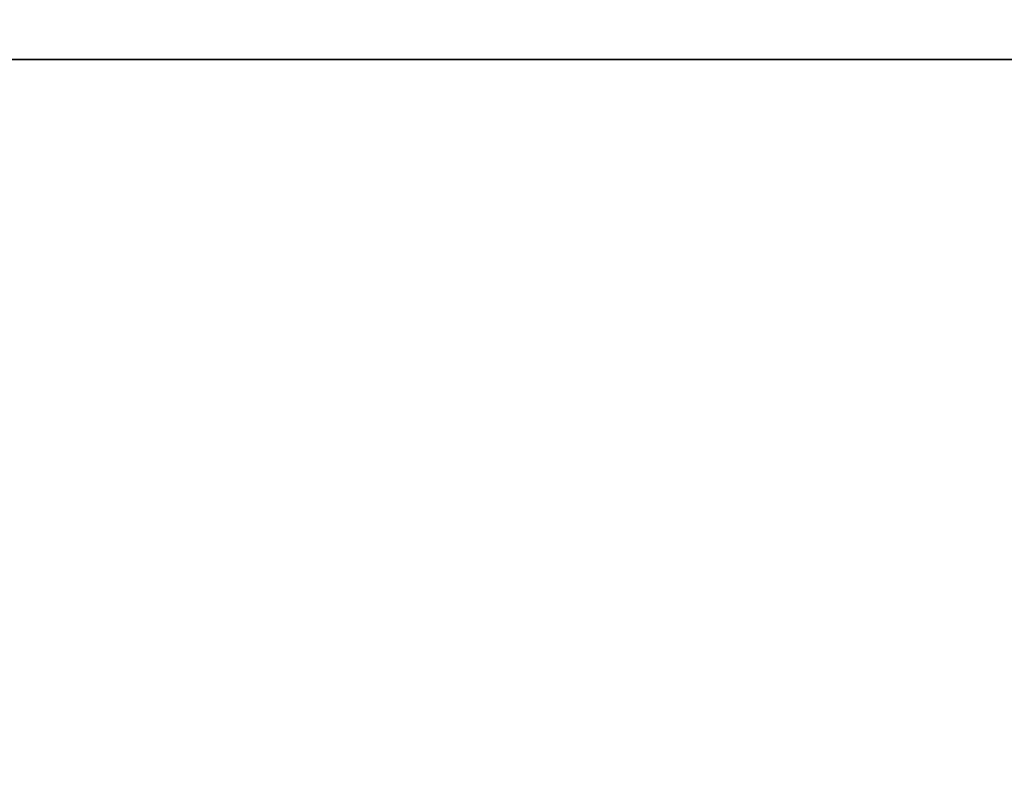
# Model space of a CAD drawing. Header units: inches. Extents: x -172 to 2825, y -1500 to 2400.
# Tile 18 of 47: x 1193 to 1414, y -159 to 9. Entities that reach past the tile are written whole.
import ezdxf

# ---------------------------------------------------------------- set-up
doc = ezdxf.new("R2010")
doc.units = ezdxf.units.IN
doc.layers.add('1', color=7, linetype='Continuous')

# ---------------------------------------------------------------- blocks, each defined once
blk = doc.blocks.new('UG_SURFACE_199')
at = {"layer": '1', "color": 160}
blk.add_3dface([(1043.278098, -63.462511, 699.999988), (1043.278098, -3.462514, 699.999988), (383.278072, -3.462514, 699.999988), (383.278072, -63.462511, 699.999988)], dxfattribs=at)
blk = doc.blocks.new('UG_SURFACE_206')
at = {"layer": '1', "color": 160}
blk.add_3dface([(383.278072, -63.462511, 699.999988), (383.278072, -3.462514, 699.999988), (383.278072, -3.462514, 904.999971), (383.278072, -63.462511, 904.999971)], dxfattribs=at)
blk = doc.blocks.new('UG_SURFACE_207')
at = {"layer": '1', "color": 160}
blk.add_3dface([(383.278072, -63.462511, 930.000007), (383.278072, -63.462511, 699.999988), (1043.278098, -63.462511, 699.999988), (1043.278098, -63.462511, 930.000007)], dxfattribs=at)
blk = doc.blocks.new('UG_SURFACE_212')
at = {"layer": '1', "color": 160}
for points in [[(-411.721915, -3.462514, 147.499993), (-411.721915, -3.462514, -610.000014), (-411.721915, -63.462511, -610.000014), (-411.721915, -63.462511, 147.499993)], [(-411.721915, -63.462511, 147.499993), (-411.721915, -63.462511, 904.999971), (-411.721915, -3.462514, 904.999971), (-411.721915, -3.462514, 147.499993)]]:
    blk.add_3dface(points, dxfattribs=at)
blk = doc.blocks.new('UG_SURFACE_213')
at = {"layer": '1', "color": 160}
blk.add_3dface([(1043.278098, -63.462511, 904.999971), (1043.278098, -3.462514, 904.999971), (1043.278098, -3.462514, 699.999988), (1043.278098, -63.462511, 699.999988)], dxfattribs=at)
blk = doc.blocks.new('UG_SURFACE_218')
at = {"layer": '1', "color": 160}
for points in [[(-411.721915, -63.462511, 147.499993), (383.278072, -63.462511, 699.999988), (383.278072, -63.462511, 904.999971), (-14.221916, -63.462511, 904.999971)], [(383.278072, -63.462511, 699.999988), (-411.721915, -63.462511, 147.499993), (-411.721915, -63.462511, -610.000014), (1838.278055, -63.462511, -610.000014)], [(-14.221916, -63.462511, 904.999971), (-411.721915, -63.462511, 904.999971), (-411.721915, -63.462511, 147.499993)], [(1838.278055, -63.462511, -610.000014), (1043.278098, -63.462511, 699.999988), (383.278072, -63.462511, 699.999988)], [(1838.278055, -63.462511, -610.000014), (1838.278055, -63.462511, 904.999971), (1043.278098, -63.462511, 904.999971), (1043.278098, -63.462511, 699.999988)]]:
    blk.add_3dface(points, dxfattribs=at)
blk = doc.blocks.new('UG_SURFACE_219')
at = {"layer": '1', "color": 160}
for points in [[(713.278055, 266.537815, 699.999988), (640.420675, 254.721522, 699.999988), (640.420675, 254.721522, 930.000007), (713.278055, 266.537815, 930.000007)], [(713.278055, 266.537815, 930.000007), (785.689414, 252.860487, 930.000007), (785.689414, 252.860487, 699.999988), (713.278055, 266.537815, 699.999988)], [(608.98, 249.62233, 930.000007), (640.420675, 254.721522, 930.000007), (640.420675, 254.721522, 699.999988), (608.98, 249.62233, 699.999988)], [(833.647072, 243.802071, 699.999988), (785.689414, 252.860487, 699.999988), (785.689414, 252.860487, 930.000007), (833.647072, 243.802071, 930.000007)], [(608.98, 249.62233, 699.999988), (507.885516, 193.890631, 699.999988), (507.885516, 193.890631, 930.000007), (608.98, 249.62233, 930.000007)], [(833.647072, 243.802071, 930.000007), (917.444229, 191.978246, 930.000007), (917.444229, 191.978246, 699.999988), (833.647072, 243.802071, 699.999988)], [(504.218221, 191.868916, 930.000007), (507.885516, 193.890631, 930.000007), (507.885516, 193.890631, 699.999988), (504.218221, 191.868916, 699.999988)], [(504.218221, 191.868916, 699.999988), (473.647952, 163.424134, 699.999988), (473.647952, 163.424134, 930.000007), (504.218221, 191.868916, 930.000007)], [(934.418142, 181.48084, 699.999988), (917.444229, 191.978246, 699.999988), (917.444229, 191.978246, 930.000007), (934.418142, 181.48084, 930.000007)], [(976.180494, 135.99287, 699.999988), (934.418142, 181.48084, 699.999988), (934.418142, 181.48084, 930.000007), (976.180494, 135.99287, 930.000007)], [(473.647952, 163.424134, 699.999988), (419.079363, 77.731729, 699.999988), (419.079363, 77.731729, 930.000007), (473.647952, 163.424134, 930.000007)], [(976.180494, 135.99287, 930.000007), (1005.374074, 77.128515, 930.000007), (1005.374074, 77.128515, 699.999988), (976.180494, 135.99287, 699.999988)], [(406.32987, 57.710417, 930.000007), (419.079363, 77.731729, 930.000007), (419.079363, 77.731729, 699.999988), (406.32987, 57.710417, 699.999988)], [(1031.1656, 25.123905, 699.999988), (1005.374074, 77.128515, 699.999988), (1005.374074, 77.128515, 930.000007), (1031.1656, 25.123905, 930.000007)], [(406.32987, 57.710417, 699.999988), (383.278072, -63.462511, 699.999988), (383.278072, -63.462511, 930.000007), (406.32987, 57.710417, 930.000007)], [(1031.1656, 25.123905, 930.000007), (1043.278098, -63.462511, 930.000007), (1043.278098, -63.462511, 699.999988), (1031.1656, 25.123905, 699.999988)]]:
    blk.add_3dface(points, dxfattribs=at)
blk = doc.blocks.new('UG_SURFACE_224')
at = {"layer": '1', "color": 160}
for points in [[(-14.221916, -3.462514, 904.999971), (-411.721915, -3.462514, 904.999971), (-411.721915, -63.462511, 904.999971), (-14.221916, -63.462511, 904.999971)], [(-14.221916, -63.462511, 904.999971), (383.278072, -63.462511, 904.999971), (383.278072, -3.462514, 904.999971), (-14.221916, -3.462514, 904.999971)]]:
    blk.add_3dface(points, dxfattribs=at)
blk = doc.blocks.new('UG_SURFACE_225')
at = {"layer": '1', "color": 160}
blk.add_3dface([(1838.278055, -63.462511, 904.999971), (1838.278055, -3.462514, 904.999971), (1043.278098, -3.462514, 904.999971), (1043.278098, -63.462511, 904.999971)], dxfattribs=at)
blk = doc.blocks.new('UG_SURFACE_230')
at = {"layer": '1', "color": 160}
blk.add_3dface([(-411.721915, -63.462511, -610.000014), (-411.721915, -3.462514, -610.000014), (1838.278055, -3.462514, -610.000014), (1838.278055, -63.462511, -610.000014)], dxfattribs=at)
blk = doc.blocks.new('UG_SURFACE_231')
at = {"layer": '1', "color": 160}
for points in [[(934.418142, 181.48084, 930.000007), (833.647072, 243.802071, 930.000007), (713.278055, 266.537815, 930.000007), (608.98, 249.62233, 930.000007)], [(608.98, 249.62233, 930.000007), (504.218221, 191.868916, 930.000007), (934.418142, 181.48084, 930.000007)], [(1043.278098, -63.462511, 930.000007), (504.218221, 191.868916, 930.000007), (473.647952, 163.424134, 930.000007)], [(504.218221, 191.868916, 930.000007), (1043.278098, -63.462511, 930.000007), (1031.1656, 25.123905, 930.000007), (976.180494, 135.99287, 930.000007)], [(976.180494, 135.99287, 930.000007), (934.418142, 181.48084, 930.000007), (504.218221, 191.868916, 930.000007)], [(473.647952, 163.424134, 930.000007), (406.32987, 57.710417, 930.000007), (383.278072, -63.462511, 930.000007), (1043.278098, -63.462511, 930.000007)]]:
    blk.add_3dface(points, dxfattribs=at)
blk = doc.blocks.new('UG_SURFACE_237')
at = {"layer": '1', "color": 160}
blk.add_3dface([(1838.278055, -63.462511, -610.000014), (1838.278055, -3.462514, -610.000014), (1838.278055, -3.462514, 904.999971), (1838.278055, -63.462511, 904.999971)], dxfattribs=at)
blk = doc.blocks.new('UG_SURFACE_238')
at = {"layer": '1', "color": 160}
for points in [[(608.98, 249.62233, 699.999988), (713.278055, 266.537815, 699.999988), (833.647072, 243.802071, 699.999988), (934.418142, 181.48084, 699.999988)], [(934.418142, 181.48084, 699.999988), (504.218221, 191.868916, 699.999988), (608.98, 249.62233, 699.999988)], [(473.647952, 163.424134, 699.999988), (504.218221, 191.868916, 699.999988), (1043.278098, -63.462511, 699.999988)], [(504.218221, 191.868916, 699.999988), (934.418142, 181.48084, 699.999988), (976.180494, 135.99287, 699.999988)], [(976.180494, 135.99287, 699.999988), (1031.1656, 25.123905, 699.999988), (1043.278098, -63.462511, 699.999988), (504.218221, 191.868916, 699.999988)], [(1043.278098, -63.462511, 699.999988), (383.278072, -63.462511, 699.999988), (406.32987, 57.710417, 699.999988), (473.647952, 163.424134, 699.999988)]]:
    blk.add_3dface(points, dxfattribs=at)
blk = doc.blocks.new('697607_GEAR_HOUSING_IPART__R29')
at = {"layer": '1', "color": 160}
blk.add_line((1838.28, -63.46, 905), (1838.28, -63.46, -610), dxfattribs=at)
blk.add_open_spline([(-411.72, -63.46, -610), (-411.72, -63.46, 905)], degree=1, dxfattribs=at)
for name in ['UG_SURFACE_219', 'UG_SURFACE_231', 'UG_SURFACE_238', 'UG_SURFACE_212', 'UG_SURFACE_224', 'UG_SURFACE_230', 'UG_SURFACE_199', 'UG_SURFACE_206', 'UG_SURFACE_213', 'UG_SURFACE_225', 'UG_SURFACE_237', 'UG_SURFACE_218', 'UG_SURFACE_207']:
    blk.add_blockref(name, (0, 0))
blk = doc.blocks.new('UG_SURFACE_239')
at = {"layer": '1', "color": 160}
for points in [[(-484.399587, -363.46218, -222.32233), (-491.721928, -363.46218, -239.999995), (-491.721928, -63.462175, -239.999995), (-484.399587, -63.462175, -222.32233)], [(-484.399587, -63.462175, -257.677674), (-491.721928, -63.462175, -239.999995), (-491.721928, -363.46218, -239.999995), (-484.399587, -363.46218, -257.677674)], [(-484.399587, -363.46218, -257.677674), (-466.721922, -363.46218, -264.999986), (-466.721922, -63.462175, -264.999986), (-484.399587, -63.462175, -257.677674)], [(-484.399587, -63.462175, -222.32233), (-466.721922, -63.462175, -215.000004), (-466.721922, -363.46218, -215.000004), (-484.399587, -363.46218, -222.32233)], [(-449.044257, -363.46218, -222.32233), (-466.721922, -363.46218, -215.000004), (-466.721922, -63.462175, -215.000004), (-449.044257, -63.462175, -222.32233)], [(-449.044257, -63.462175, -257.677674), (-466.721922, -63.462175, -264.999986), (-466.721922, -363.46218, -264.999986), (-449.044257, -363.46218, -257.677674)], [(-449.044257, -363.46218, -257.677674), (-441.721916, -363.46218, -239.999995), (-441.721916, -63.462175, -239.999995), (-449.044257, -63.462175, -257.677674)], [(-449.044257, -63.462175, -222.32233), (-441.721916, -63.462175, -239.999995), (-441.721916, -363.46218, -239.999995), (-449.044257, -363.46218, -222.32233)]]:
    blk.add_3dface(points, dxfattribs=at)
blk = doc.blocks.new('UG_SURFACE_240')
at = {"layer": '1', "color": 160}
blk.add_3dface([(1714.54525, -63.462175, 827.000022), (1714.54525, -363.46218, 827.000022), (1767.420173, -363.46218, 970.000029), (1767.420173, -63.462175, 970.000029)], dxfattribs=at)
blk = doc.blocks.new('UG_SURFACE_241')
at = {"layer": '1', "color": 160}
blk.add_3dface([(1767.420173, -63.462175, -689.998448), (1767.420173, -363.46218, -689.998448), (1760.489225, -363.46218, -687.127531), (1760.489225, -63.462175, -687.127531)], dxfattribs=at)
blk = doc.blocks.new('UG_SURFACE_246')
at = {"layer": '1', "color": 160}
blk.add_3dface([(2013.278008, -63.462175, -689.998448), (2013.278008, -363.46218, -689.998448), (1767.420173, -363.46218, -689.998448), (1767.420173, -63.462175, -689.998448)], dxfattribs=at)
blk = doc.blocks.new('UG_SURFACE_247')
at = {"layer": '1', "color": 160}
blk.add_3dface([(-586.721897, -63.462175, -689.998448), (-586.721897, -363.46218, -689.998448), (-586.721897, -363.46218, 970.000029), (-586.721897, -63.462175, 970.000029)], dxfattribs=at)
blk = doc.blocks.new('UG_SURFACE_248')
at = {"layer": '1', "color": 160}
for points in [[(1875.600457, -363.46218, -222.32233), (1868.278027, -363.46218, -239.999995), (1868.278027, -63.462175, -239.999995), (1875.600457, -63.462175, -222.32233)], [(1875.600457, -63.462175, -257.677674), (1868.278027, -63.462175, -239.999995), (1868.278027, -363.46218, -239.999995), (1875.600457, -363.46218, -257.677674)], [(1875.600457, -363.46218, -257.677674), (1893.278122, -363.46218, -264.999986), (1893.278122, -63.462175, -264.999986), (1875.600457, -63.462175, -257.677674)], [(1875.600457, -63.462175, -222.32233), (1893.278122, -63.462175, -215.000004), (1893.278122, -363.46218, -215.000004), (1875.600457, -363.46218, -222.32233)], [(1910.955787, -363.46218, -222.32233), (1893.278122, -363.46218, -215.000004), (1893.278122, -63.462175, -215.000004), (1910.955787, -63.462175, -222.32233)], [(1910.955787, -63.462175, -257.677674), (1893.278122, -63.462175, -264.999986), (1893.278122, -363.46218, -264.999986), (1910.955787, -363.46218, -257.677674)], [(1910.955787, -363.46218, -257.677674), (1918.278098, -363.46218, -239.999995), (1918.278098, -63.462175, -239.999995), (1910.955787, -63.462175, -257.677674)], [(1910.955787, -63.462175, -222.32233), (1918.278098, -63.462175, -239.999995), (1918.278098, -363.46218, -239.999995), (1910.955787, -363.46218, -222.32233)]]:
    blk.add_3dface(points, dxfattribs=at)
blk = doc.blocks.new('UG_SURFACE_249')
at = {"layer": '1', "color": 160}
for points in [[(-586.721897, -63.462175, 970.000029), (-492.721915, -63.462175, 899.999976), (-492.221922, -63.462175, 898.792922)], [(-586.721897, -63.462175, 970.000029), (-492.221922, -63.462175, 970.000029), (-492.221922, -63.462175, 901.207089), (-492.721915, -63.462175, 899.999976)], [(-586.721897, -63.462175, -667.999208), (-586.721897, -63.462175, -429.500014), (-492.221922, -63.462175, -429.500014), (-492.221922, -63.462175, -618.792892)], [(-492.221922, -63.462175, -618.792892), (-492.721915, -63.462175, -620.000005), (-586.721897, -63.462175, -667.999208)], [(-492.721915, -63.462175, -620.000005), (-492.221922, -63.462175, -621.207118), (-492.221922, -63.462175, -667.999208), (-586.721897, -63.462175, -667.999208)], [(-492.221922, -63.462175, 898.792922), (-492.221922, -63.462175, 709.500015), (-586.721897, -63.462175, 709.500015), (-586.721897, -63.462175, 970.000029)], [(-492.221922, -63.462175, 709.500015), (-492.221922, -63.462175, 330.000013), (-586.721897, -63.462175, 330.000013), (-586.721897, -63.462175, 709.500015)], [(-492.221922, -63.462175, 330.000013), (-492.221922, -63.462175, -50.000001), (-586.721897, -63.462175, -50.000001), (-586.721897, -63.462175, 330.000013)], [(-492.221922, -63.462175, -50.000001), (-492.221922, -63.462175, -429.500014), (-586.721897, -63.462175, -429.500014), (-586.721897, -63.462175, -50.000001)], [(-492.221922, -63.462175, -667.999208), (-492.221922, -63.462175, -689.998448), (-586.721897, -63.462175, -689.998448), (-586.721897, -63.462175, -667.999208)], [(713.278055, -63.462175, -429.500014), (-492.221922, -63.462175, -429.500014), (-466.721922, -63.462175, -264.999986), (-449.044257, -63.462175, -257.677674)], [(-492.221922, -63.462175, -429.500014), (-492.221922, -63.462175, -50.000001), (-491.721928, -63.462175, -239.999995)], [(-492.221922, -63.462175, -429.500014), (-484.399587, -63.462175, -257.677674), (-466.721922, -63.462175, -264.999986)], [(-492.221922, -63.462175, -50.000001), (-484.399587, -63.462175, -222.32233), (-491.721928, -63.462175, -239.999995)], [(-491.721928, -63.462175, -239.999995), (-484.399587, -63.462175, -257.677674), (-492.221922, -63.462175, -429.500014)], [(-492.221922, -63.462175, -50.000001), (-466.721922, -63.462175, -215.000004), (-484.399587, -63.462175, -222.32233)], [(-492.221922, -63.462175, -50.000001), (-492.221922, -63.462175, 330.000013), (-491.721928, -63.462175, 140.000001)], [(-492.221922, -63.462175, -50.000001), (-484.399587, -63.462175, 122.322328), (-466.721922, -63.462175, 115.000002)], [(-492.221922, -63.462175, 330.000013), (-484.399587, -63.462175, 157.677665), (-491.721928, -63.462175, 140.000001)], [(-466.721922, -63.462175, 115.000002), (-449.044257, -63.462175, 122.322328), (713.278055, -63.462175, -50.000001), (-492.221922, -63.462175, -50.000001)], [(-492.221922, -63.462175, 330.000013), (-466.721922, -63.462175, 165.000007), (-484.399587, -63.462175, 157.677665)], [(-491.721928, -63.462175, 140.000001), (-484.399587, -63.462175, 122.322328), (-492.221922, -63.462175, -50.000001)], [(-492.221922, -63.462175, 330.000013), (-484.399587, -63.462175, 502.322316), (-466.721922, -63.462175, 495.000005)], [(-492.221922, -63.462175, 330.000013), (-492.221922, -63.462175, 709.500015), (-491.721928, -63.462175, 519.999981)], [(-466.721922, -63.462175, 495.000005), (-449.044257, -63.462175, 502.322316), (713.278055, -63.462175, 330.000013), (-492.221922, -63.462175, 330.000013)], [(-492.221922, -63.462175, 709.500015), (-484.399587, -63.462175, 537.677646), (-491.721928, -63.462175, 519.999981)], [(-491.721928, -63.462175, 519.999981), (-484.399587, -63.462175, 502.322316), (-492.221922, -63.462175, 330.000013)], [(-492.221922, -63.462175, 709.500015), (-466.721922, -63.462175, 545.000017), (-484.399587, -63.462175, 537.677646)], [(-492.221922, -63.462175, 970.000029), (-340.864062, -63.462175, 970.000029), (-448.337138, -63.462175, 918.38479), (-466.721922, -63.462175, 925.999999)], [(-492.221922, -63.462175, 709.500015), (-485.106707, -63.462175, 881.615222), (-466.721922, -63.462175, 874.000013)], [(-466.721922, -63.462175, 874.000013), (-448.337138, -63.462175, 881.615222), (-287.98905, -63.462175, 827.000022), (-492.221922, -63.462175, 709.500015)], [(-466.721922, -63.462175, 925.999999), (-485.106707, -63.462175, 918.38479), (-492.221922, -63.462175, 970.000029)], [(-492.221922, -63.462175, 709.500015), (-492.221922, -63.462175, 898.792922), (-485.106707, -63.462175, 881.615222)], [(-485.106707, -63.462175, 918.38479), (-492.221922, -63.462175, 901.207089), (-492.221922, -63.462175, 970.000029)], [(-492.221922, -63.462175, -429.500014), (-466.721922, -63.462175, -593.999982), (-485.106707, -63.462175, -601.61525)], [(-492.221922, -63.462175, -429.500014), (-236.721918, -63.462175, -589.999974), (-448.337138, -63.462175, -601.61525), (-466.721922, -63.462175, -593.999982)], [(-314.568162, -63.462175, -667.999208), (-492.221922, -63.462175, -667.999208), (-466.721922, -63.462175, -646.000028), (-448.337138, -63.462175, -638.384759)], [(-492.221922, -63.462175, -667.999208), (-492.221922, -63.462175, -621.207118), (-485.106707, -63.462175, -638.384759)], [(-485.106707, -63.462175, -638.384759), (-466.721922, -63.462175, -646.000028), (-492.221922, -63.462175, -667.999208)], [(-492.221922, -63.462175, -429.500014), (713.278055, -63.462175, -429.500014), (713.278055, -63.462175, -589.999974), (-236.721918, -63.462175, -589.999974)], [(-485.106707, -63.462175, -601.61525), (-492.221922, -63.462175, -618.792892), (-492.221922, -63.462175, -429.500014)], [(-287.98905, -63.462175, 827.000022), (713.278055, -63.462175, 827.000022), (713.278055, -63.462175, 709.500015), (-492.221922, -63.462175, 709.500015)], [(-336.524218, -63.462175, -689.998448), (-492.221922, -63.462175, -689.998448), (-492.221922, -63.462175, -667.999208), (-314.568162, -63.462175, -667.999208)], [(-449.044257, -63.462175, 537.677646), (-466.721922, -63.462175, 545.000017), (-492.221922, -63.462175, 709.500015), (713.278055, -63.462175, 709.500015)], [(-449.044257, -63.462175, 157.677665), (-466.721922, -63.462175, 165.000007), (-492.221922, -63.462175, 330.000013), (713.278055, -63.462175, 330.000013)], [(-449.044257, -63.462175, -222.32233), (-466.721922, -63.462175, -215.000004), (-492.221922, -63.462175, -50.000001), (713.278055, -63.462175, -50.000001)], [(713.278055, -63.462175, -50.000001), (713.278055, -63.462175, -429.500014), (-441.721916, -63.462175, -239.999995), (-449.044257, -63.462175, -222.32233)], [(-449.044257, -63.462175, -257.677674), (-441.721916, -63.462175, -239.999995), (713.278055, -63.462175, -429.500014)], [(713.278055, -63.462175, 330.000013), (713.278055, -63.462175, -50.000001), (-449.044257, -63.462175, 122.322328), (-441.721916, -63.462175, 140.000001)], [(-441.721916, -63.462175, 140.000001), (-449.044257, -63.462175, 157.677665), (713.278055, -63.462175, 330.000013)], [(713.278055, -63.462175, 709.500015), (713.278055, -63.462175, 330.000013), (-449.044257, -63.462175, 502.322316), (-441.721916, -63.462175, 519.999981)], [(-441.721916, -63.462175, 519.999981), (-449.044257, -63.462175, 537.677646), (713.278055, -63.462175, 709.500015)], [(-340.864062, -63.462175, 970.000029), (-287.98905, -63.462175, 827.000022), (-440.721929, -63.462175, 899.999976), (-448.337138, -63.462175, 918.38479)], [(-448.337138, -63.462175, 881.615222), (-440.721929, -63.462175, 899.999976), (-287.98905, -63.462175, 827.000022)], [(-236.721918, -63.462175, -589.999974), (-314.568162, -63.462175, -667.999208), (-448.337138, -63.462175, -638.384759), (-440.721929, -63.462175, -620.000005)], [(-440.721929, -63.462175, -620.000005), (-448.337138, -63.462175, -601.61525), (-236.721918, -63.462175, -589.999974)], [(1867.778063, -63.462175, 709.500015), (713.278055, -63.462175, 709.500015), (713.278055, -63.462175, 827.000022), (1714.54525, -63.462175, 827.000022)], [(1663.557887, -63.462175, -589.999974), (713.278055, -63.462175, -589.999974), (713.278055, -63.462175, -429.500014), (1867.778063, -63.462175, -429.500014)], [(1867.778063, -63.462175, 709.500015), (1867.778063, -63.462175, 330.000013), (713.278055, -63.462175, 330.000013), (713.278055, -63.462175, 709.500015)], [(1867.778063, -63.462175, 330.000013), (1867.778063, -63.462175, -50.000001), (713.278055, -63.462175, -50.000001), (713.278055, -63.462175, 330.000013)], [(1867.778063, -63.462175, -50.000001), (1867.778063, -63.462175, -429.500014), (713.278055, -63.462175, -429.500014), (713.278055, -63.462175, -50.000001)], [(1741.399527, -63.462175, -667.999208), (1663.557887, -63.462175, -589.999974), (1867.278099, -63.462175, -620.000005), (1867.778063, -63.462175, -621.207118)], [(1663.557887, -63.462175, -589.999974), (1867.778063, -63.462175, -429.500014), (1867.778063, -63.462175, -618.792892), (1867.278099, -63.462175, -620.000005)], [(1867.778063, -63.462175, 901.207089), (1867.278099, -63.462175, 899.999976), (1714.54525, -63.462175, 827.000022), (1767.420173, -63.462175, 970.000029)], [(1867.278099, -63.462175, 899.999976), (1867.778063, -63.462175, 898.792922), (1867.778063, -63.462175, 709.500015), (1714.54525, -63.462175, 827.000022)], [(1741.399527, -63.462175, -667.999208), (1867.778063, -63.462175, -667.999208), (1867.778063, -63.462175, -689.998448), (1767.420173, -63.462175, -689.998448)], [(1867.778063, -63.462175, -621.207118), (1867.778063, -63.462175, -667.999208), (1741.399527, -63.462175, -667.999208)], [(1767.420173, -63.462175, -689.998448), (1760.489225, -63.462175, -687.127531), (1741.399527, -63.462175, -667.999208)], [(1767.420173, -63.462175, 970.000029), (1867.778063, -63.462175, 970.000029), (1867.778063, -63.462175, 901.207089)], [(1867.778063, -63.462175, -429.500014), (1867.778063, -63.462175, -50.000001), (1868.278027, -63.462175, -239.999995)], [(1918.778062, -63.462175, -429.500014), (1867.778063, -63.462175, -429.500014), (1893.278122, -63.462175, -264.999986), (1910.955787, -63.462175, -257.677674)], [(1868.278027, -63.462175, -239.999995), (1875.600457, -63.462175, -257.677674), (1867.778063, -63.462175, -429.500014)], [(1875.600457, -63.462175, -257.677674), (1893.278122, -63.462175, -264.999986), (1867.778063, -63.462175, -429.500014)], [(1867.778063, -63.462175, -50.000001), (1893.278122, -63.462175, -215.000004), (1875.600457, -63.462175, -222.32233)], [(1875.600457, -63.462175, -222.32233), (1868.278027, -63.462175, -239.999995), (1867.778063, -63.462175, -50.000001)], [(1910.955787, -63.462175, -222.32233), (1893.278122, -63.462175, -215.000004), (1867.778063, -63.462175, -50.000001), (1918.778062, -63.462175, -50.000001)], [(1867.778063, -63.462175, -50.000001), (1867.778063, -63.462175, 330.000013), (1868.278027, -63.462175, 140.000001)], [(1918.778062, -63.462175, -50.000001), (1867.778063, -63.462175, -50.000001), (1893.278122, -63.462175, 115.000002), (1910.955787, -63.462175, 122.322328)], [(1868.278027, -63.462175, 140.000001), (1875.600457, -63.462175, 122.322328), (1867.778063, -63.462175, -50.000001)], [(1875.600457, -63.462175, 122.322328), (1893.278122, -63.462175, 115.000002), (1867.778063, -63.462175, -50.000001)], [(1867.778063, -63.462175, 330.000013), (1893.278122, -63.462175, 165.000007), (1875.600457, -63.462175, 157.677665)], [(1875.600457, -63.462175, 157.677665), (1868.278027, -63.462175, 140.000001), (1867.778063, -63.462175, 330.000013)], [(1910.955787, -63.462175, 157.677665), (1893.278122, -63.462175, 165.000007), (1867.778063, -63.462175, 330.000013), (1918.778062, -63.462175, 330.000013)], [(1918.778062, -63.462175, 330.000013), (1867.778063, -63.462175, 330.000013), (1875.600457, -63.462175, 502.322316), (1893.278122, -63.462175, 495.000005)], [(1867.778063, -63.462175, 330.000013), (1867.778063, -63.462175, 709.500015), (1868.278027, -63.462175, 519.999981)], [(1867.778063, -63.462175, 709.500015), (1875.600457, -63.462175, 537.677646), (1868.278027, -63.462175, 519.999981)], [(1868.278027, -63.462175, 519.999981), (1875.600457, -63.462175, 502.322316), (1867.778063, -63.462175, 330.000013)], [(1867.778063, -63.462175, 709.500015), (1918.778062, -63.462175, 709.500015), (1893.278122, -63.462175, 545.000017), (1875.600457, -63.462175, 537.677646)], [(1867.778063, -63.462175, -667.999208), (1874.893308, -63.462175, -638.384759), (1893.278122, -63.462175, -646.000028)], [(1893.278122, -63.462175, -646.000028), (1911.662817, -63.462175, -638.384759), (1918.778062, -63.462175, -667.999208), (1867.778063, -63.462175, -667.999208)], [(1867.778063, -63.462175, -667.999208), (1867.778063, -63.462175, -621.207118), (1874.893308, -63.462175, -638.384759)], [(1867.778063, -63.462175, -429.500014), (1918.778062, -63.462175, -429.500014), (1911.662817, -63.462175, -601.61525), (1893.278122, -63.462175, -593.999982)], [(1893.278122, -63.462175, -593.999982), (1874.893308, -63.462175, -601.61525), (1867.778063, -63.462175, -429.500014)], [(1867.778063, -63.462175, 709.500015), (1867.778063, -63.462175, 898.792922), (1874.893308, -63.462175, 881.615222)], [(1874.893308, -63.462175, 881.615222), (1893.278122, -63.462175, 874.000013), (1918.778062, -63.462175, 709.500015), (1867.778063, -63.462175, 709.500015)], [(1893.278122, -63.462175, 925.999999), (1874.893308, -63.462175, 918.38479), (1867.778063, -63.462175, 970.000029), (1918.778062, -63.462175, 970.000029)], [(1874.893308, -63.462175, 918.38479), (1867.778063, -63.462175, 901.207089), (1867.778063, -63.462175, 970.000029)], [(1874.893308, -63.462175, -601.61525), (1867.778063, -63.462175, -618.792892), (1867.778063, -63.462175, -429.500014)], [(1918.778062, -63.462175, -667.999208), (1918.778062, -63.462175, -689.998448), (1867.778063, -63.462175, -689.998448), (1867.778063, -63.462175, -667.999208)], [(1910.955787, -63.462175, 537.677646), (1893.278122, -63.462175, 545.000017), (1918.778062, -63.462175, 709.500015)], [(1893.278122, -63.462175, 495.000005), (1910.955787, -63.462175, 502.322316), (1918.778062, -63.462175, 330.000013)], [(1918.778062, -63.462175, 709.500015), (1893.278122, -63.462175, 874.000013), (1911.662817, -63.462175, 881.615222)], [(1918.778062, -63.462175, 970.000029), (1911.662817, -63.462175, 918.38479), (1893.278122, -63.462175, 925.999999)], [(1918.278098, -63.462175, -239.999995), (1910.955787, -63.462175, -222.32233), (1918.778062, -63.462175, -50.000001)], [(1910.955787, -63.462175, -257.677674), (1918.278098, -63.462175, -239.999995), (1918.778062, -63.462175, -429.500014)], [(1918.278098, -63.462175, 140.000001), (1910.955787, -63.462175, 157.677665), (1918.778062, -63.462175, 330.000013)], [(1910.955787, -63.462175, 122.322328), (1918.278098, -63.462175, 140.000001), (1918.778062, -63.462175, -50.000001)], [(1918.278098, -63.462175, 519.999981), (1910.955787, -63.462175, 537.677646), (1918.778062, -63.462175, 709.500015)], [(1918.778062, -63.462175, 330.000013), (1910.955787, -63.462175, 502.322316), (1918.278098, -63.462175, 519.999981)], [(1918.778062, -63.462175, -429.500014), (1918.778062, -63.462175, -618.792892), (1911.662817, -63.462175, -601.61525)], [(1918.778062, -63.462175, 970.000029), (1918.778062, -63.462175, 901.207089), (1911.662817, -63.462175, 918.38479)], [(1911.662817, -63.462175, 881.615222), (1918.778062, -63.462175, 898.792922), (1918.778062, -63.462175, 709.500015)], [(1911.662817, -63.462175, -638.384759), (1918.778062, -63.462175, -621.207118), (1918.778062, -63.462175, -667.999208)], [(1918.778062, -63.462175, -50.000001), (1918.778062, -63.462175, -429.500014), (1918.278098, -63.462175, -239.999995)], [(1918.778062, -63.462175, 330.000013), (1918.778062, -63.462175, -50.000001), (1918.278098, -63.462175, 140.000001)], [(1918.778062, -63.462175, 709.500015), (1918.778062, -63.462175, 330.000013), (1918.278098, -63.462175, 519.999981)], [(2013.278008, -63.462175, -667.999208), (1919.278026, -63.462175, -620.000005), (1918.778062, -63.462175, -618.792892)], [(2013.278008, -63.462175, -667.999208), (1918.778062, -63.462175, -667.999208), (1918.778062, -63.462175, -621.207118), (1919.278026, -63.462175, -620.000005)], [(2013.278008, -63.462175, 970.000029), (2013.278008, -63.462175, 709.500015), (1918.778062, -63.462175, 709.500015), (1918.778062, -63.462175, 898.792922)], [(1918.778062, -63.462175, 898.792922), (1919.278026, -63.462175, 899.999976), (2013.278008, -63.462175, 970.000029)], [(1919.278026, -63.462175, 899.999976), (1918.778062, -63.462175, 901.207089), (1918.778062, -63.462175, 970.000029), (2013.278008, -63.462175, 970.000029)], [(1918.778062, -63.462175, -618.792892), (1918.778062, -63.462175, -429.500014), (2013.278008, -63.462175, -429.500014), (2013.278008, -63.462175, -667.999208)], [(2013.278008, -63.462175, 709.500015), (2013.278008, -63.462175, 330.000013), (1918.778062, -63.462175, 330.000013), (1918.778062, -63.462175, 709.500015)], [(2013.278008, -63.462175, 330.000013), (2013.278008, -63.462175, -50.000001), (1918.778062, -63.462175, -50.000001), (1918.778062, -63.462175, 330.000013)], [(2013.278008, -63.462175, -50.000001), (2013.278008, -63.462175, -429.500014), (1918.778062, -63.462175, -429.500014), (1918.778062, -63.462175, -50.000001)], [(2013.278008, -63.462175, -667.999208), (2013.278008, -63.462175, -689.998448), (1918.778062, -63.462175, -689.998448), (1918.778062, -63.462175, -667.999208)]]:
    blk.add_3dface(points, dxfattribs=at)
blk = doc.blocks.new('UG_SURFACE_251')
at = {"layer": '1', "color": 160}
for points in [[(415.958345, -206.643805, 819.999993), (383.278072, -63.462175, 819.999993), (1043.278098, -63.462175, 819.999993)], [(639.846146, -385.188401, 819.999993), (507.526457, -321.466565, 819.999993), (415.958345, -206.643805, 819.999993), (1043.278098, -63.462175, 819.999993)], [(1043.278098, -63.462175, 819.999993), (786.709964, -385.188401, 819.999993), (639.846146, -385.188401, 819.999993)], [(1043.278098, -63.462175, 819.999993), (1010.597825, -206.643805, 819.999993), (919.029713, -321.466565, 819.999993), (786.709964, -385.188401, 819.999993)]]:
    blk.add_3dface(points, dxfattribs=at)
blk = doc.blocks.new('UG_SURFACE_253')
at = {"layer": '1', "color": 160}
blk.add_3dface([(-287.98905, -63.462175, 827.000022), (-287.98905, -363.46218, 827.000022), (1714.54525, -363.46218, 827.000022), (1714.54525, -63.462175, 827.000022)], dxfattribs=at)
blk = doc.blocks.new('UG_SURFACE_254')
at = {"layer": '1', "color": 160}
blk.add_3dface([(1663.557887, -63.462175, -589.999974), (1663.557887, -363.46218, -589.999974), (-236.721918, -363.46218, -589.999974), (-236.721918, -63.462175, -589.999974)], dxfattribs=at)
blk = doc.blocks.new('UG_SURFACE_255')
at = {"layer": '1', "color": 160}
for points in [[(1875.600457, -363.46218, 537.677646), (1868.278027, -363.46218, 519.999981), (1868.278027, -63.462175, 519.999981), (1875.600457, -63.462175, 537.677646)], [(1875.600457, -63.462175, 502.322316), (1868.278027, -63.462175, 519.999981), (1868.278027, -363.46218, 519.999981), (1875.600457, -363.46218, 502.322316)], [(1875.600457, -363.46218, 502.322316), (1893.278122, -363.46218, 495.000005), (1893.278122, -63.462175, 495.000005), (1875.600457, -63.462175, 502.322316)], [(1875.600457, -63.462175, 537.677646), (1893.278122, -63.462175, 545.000017), (1893.278122, -363.46218, 545.000017), (1875.600457, -363.46218, 537.677646)], [(1910.955787, -363.46218, 537.677646), (1893.278122, -363.46218, 545.000017), (1893.278122, -63.462175, 545.000017), (1910.955787, -63.462175, 537.677646)], [(1910.955787, -63.462175, 502.322316), (1893.278122, -63.462175, 495.000005), (1893.278122, -363.46218, 495.000005), (1910.955787, -363.46218, 502.322316)], [(1910.955787, -363.46218, 502.322316), (1918.278098, -363.46218, 519.999981), (1918.278098, -63.462175, 519.999981), (1910.955787, -63.462175, 502.322316)], [(1910.955787, -63.462175, 537.677646), (1918.278098, -63.462175, 519.999981), (1918.278098, -363.46218, 519.999981), (1910.955787, -363.46218, 537.677646)]]:
    blk.add_3dface(points, dxfattribs=at)
blk = doc.blocks.new('UG_SURFACE_259')
at = {"layer": '1', "color": 160}
for points in [[(383.278072, -63.462175, 930.000007), (383.278072, -63.462175, 819.999993), (415.958345, -206.643805, 819.999993), (415.958345, -206.643805, 930.000007)], [(1010.597825, -206.643805, 930.000007), (1010.597825, -206.643805, 819.999993), (1043.278098, -63.462175, 819.999993), (1043.278098, -63.462175, 930.000007)], [(415.958345, -206.643805, 930.000007), (415.958345, -206.643805, 819.999993), (507.526457, -321.466565, 819.999993), (507.526457, -321.466565, 930.000007)], [(919.029713, -321.466565, 930.000007), (919.029713, -321.466565, 819.999993), (1010.597825, -206.643805, 819.999993), (1010.597825, -206.643805, 930.000007)], [(507.526457, -321.466565, 930.000007), (507.526457, -321.466565, 819.999993), (639.846146, -385.188401, 819.999993), (639.846146, -385.188401, 930.000007)], [(786.709964, -385.188401, 930.000007), (786.709964, -385.188401, 819.999993), (919.029713, -321.466565, 819.999993), (919.029713, -321.466565, 930.000007)], [(639.846146, -385.188401, 930.000007), (639.846146, -385.188401, 819.999993), (786.709964, -385.188401, 819.999993), (786.709964, -385.188401, 930.000007)]]:
    blk.add_3dface(points, dxfattribs=at)
blk = doc.blocks.new('UG_SURFACE_261')
at = {"layer": '1', "color": 160}
blk.add_3dface([(2013.278008, -63.462175, 970.000029), (2013.278008, -363.46218, 970.000029), (2013.278008, -363.46218, -689.998448), (2013.278008, -63.462175, -689.998448)], dxfattribs=at)
blk = doc.blocks.new('UG_SURFACE_262')
at = {"layer": '1', "color": 160}
for points in [[(-484.399587, -363.46218, 537.677646), (-491.721928, -363.46218, 519.999981), (-491.721928, -63.462175, 519.999981), (-484.399587, -63.462175, 537.677646)], [(-484.399587, -63.462175, 502.322316), (-491.721928, -63.462175, 519.999981), (-491.721928, -363.46218, 519.999981), (-484.399587, -363.46218, 502.322316)], [(-484.399587, -363.46218, 502.322316), (-466.721922, -363.46218, 495.000005), (-466.721922, -63.462175, 495.000005), (-484.399587, -63.462175, 502.322316)], [(-484.399587, -63.462175, 537.677646), (-466.721922, -63.462175, 545.000017), (-466.721922, -363.46218, 545.000017), (-484.399587, -363.46218, 537.677646)], [(-449.044257, -363.46218, 537.677646), (-466.721922, -363.46218, 545.000017), (-466.721922, -63.462175, 545.000017), (-449.044257, -63.462175, 537.677646)], [(-449.044257, -63.462175, 502.322316), (-466.721922, -63.462175, 495.000005), (-466.721922, -363.46218, 495.000005), (-449.044257, -363.46218, 502.322316)], [(-449.044257, -363.46218, 502.322316), (-441.721916, -363.46218, 519.999981), (-441.721916, -63.462175, 519.999981), (-449.044257, -63.462175, 502.322316)], [(-449.044257, -63.462175, 537.677646), (-441.721916, -63.462175, 519.999981), (-441.721916, -363.46218, 519.999981), (-449.044257, -363.46218, 537.677646)]]:
    blk.add_3dface(points, dxfattribs=at)
blk = doc.blocks.new('UG_SURFACE_267')
at = {"layer": '1', "color": 160}
for points in [[(1875.600457, -363.46218, 157.677665), (1868.278027, -363.46218, 140.000001), (1868.278027, -63.462175, 140.000001), (1875.600457, -63.462175, 157.677665)], [(1875.600457, -63.462175, 122.322328), (1868.278027, -63.462175, 140.000001), (1868.278027, -363.46218, 140.000001), (1875.600457, -363.46218, 122.322328)], [(1875.600457, -363.46218, 122.322328), (1893.278122, -363.46218, 115.000002), (1893.278122, -63.462175, 115.000002), (1875.600457, -63.462175, 122.322328)], [(1875.600457, -63.462175, 157.677665), (1893.278122, -63.462175, 165.000007), (1893.278122, -363.46218, 165.000007), (1875.600457, -363.46218, 157.677665)], [(1910.955787, -363.46218, 157.677665), (1893.278122, -363.46218, 165.000007), (1893.278122, -63.462175, 165.000007), (1910.955787, -63.462175, 157.677665)], [(1910.955787, -63.462175, 122.322328), (1893.278122, -63.462175, 115.000002), (1893.278122, -363.46218, 115.000002), (1910.955787, -363.46218, 122.322328)], [(1910.955787, -363.46218, 122.322328), (1918.278098, -363.46218, 140.000001), (1918.278098, -63.462175, 140.000001), (1910.955787, -63.462175, 122.322328)], [(1910.955787, -63.462175, 157.677665), (1918.278098, -63.462175, 140.000001), (1918.278098, -363.46218, 140.000001), (1910.955787, -363.46218, 157.677665)]]:
    blk.add_3dface(points, dxfattribs=at)
blk = doc.blocks.new('UG_SURFACE_268')
at = {"layer": '1', "color": 160}
for points in [[(1874.893308, -363.46218, -601.61525), (1867.278099, -363.46218, -620.000005), (1867.278099, -63.462175, -620.000005), (1874.893308, -63.462175, -601.61525)], [(1874.893308, -63.462175, -638.384759), (1867.278099, -63.462175, -620.000005), (1867.278099, -363.46218, -620.000005), (1874.893308, -363.46218, -638.384759)], [(1874.893308, -363.46218, -638.384759), (1893.278122, -363.46218, -646.000028), (1893.278122, -63.462175, -646.000028), (1874.893308, -63.462175, -638.384759)], [(1874.893308, -63.462175, -601.61525), (1893.278122, -63.462175, -593.999982), (1893.278122, -363.46218, -593.999982), (1874.893308, -363.46218, -601.61525)], [(1911.662817, -363.46218, -601.61525), (1893.278122, -363.46218, -593.999982), (1893.278122, -63.462175, -593.999982), (1911.662817, -63.462175, -601.61525)], [(1911.662817, -63.462175, -638.384759), (1893.278122, -63.462175, -646.000028), (1893.278122, -363.46218, -646.000028), (1911.662817, -363.46218, -638.384759)], [(1911.662817, -363.46218, -638.384759), (1919.278026, -363.46218, -620.000005), (1919.278026, -63.462175, -620.000005), (1911.662817, -63.462175, -638.384759)], [(1911.662817, -63.462175, -601.61525), (1919.278026, -63.462175, -620.000005), (1919.278026, -363.46218, -620.000005), (1911.662817, -363.46218, -601.61525)]]:
    blk.add_3dface(points, dxfattribs=at)
blk = doc.blocks.new('UG_SURFACE_269')
at = {"layer": '1', "color": 160}
blk.add_3dface([(-336.524218, -63.462175, -689.998448), (-336.524218, -363.46218, -689.998448), (-586.721897, -363.46218, -689.998448), (-586.721897, -63.462175, -689.998448)], dxfattribs=at)
blk = doc.blocks.new('UG_SURFACE_270')
at = {"layer": '1', "color": 160}
blk.add_3dface([(-236.721918, -63.462175, -589.999974), (-236.721918, -363.46218, -589.999974), (-336.524218, -363.46218, -689.998448), (-336.524218, -63.462175, -689.998448)], dxfattribs=at)
blk = doc.blocks.new('UG_SURFACE_272')
at = {"layer": '1', "color": 160}
blk.add_3dface([(1043.278098, -63.462175, 930.000007), (1043.278098, -63.462175, 819.999993), (383.278072, -63.462175, 819.999993), (383.278072, -63.462175, 930.000007)], dxfattribs=at)
blk = doc.blocks.new('UG_SURFACE_274')
at = {"layer": '1', "color": 160}
for points in [[(-485.106707, -363.46218, -601.61525), (-492.721915, -363.46218, -620.000005), (-492.721915, -63.462175, -620.000005), (-485.106707, -63.462175, -601.61525)], [(-485.106707, -63.462175, -638.384759), (-492.721915, -63.462175, -620.000005), (-492.721915, -363.46218, -620.000005), (-485.106707, -363.46218, -638.384759)], [(-485.106707, -363.46218, -638.384759), (-466.721922, -363.46218, -646.000028), (-466.721922, -63.462175, -646.000028), (-485.106707, -63.462175, -638.384759)], [(-485.106707, -63.462175, -601.61525), (-466.721922, -63.462175, -593.999982), (-466.721922, -363.46218, -593.999982), (-485.106707, -363.46218, -601.61525)], [(-448.337138, -363.46218, -601.61525), (-466.721922, -363.46218, -593.999982), (-466.721922, -63.462175, -593.999982), (-448.337138, -63.462175, -601.61525)], [(-448.337138, -63.462175, -638.384759), (-466.721922, -63.462175, -646.000028), (-466.721922, -363.46218, -646.000028), (-448.337138, -363.46218, -638.384759)], [(-448.337138, -363.46218, -638.384759), (-440.721929, -363.46218, -620.000005), (-440.721929, -63.462175, -620.000005), (-448.337138, -63.462175, -638.384759)], [(-448.337138, -63.462175, -601.61525), (-440.721929, -63.462175, -620.000005), (-440.721929, -363.46218, -620.000005), (-448.337138, -363.46218, -601.61525)]]:
    blk.add_3dface(points, dxfattribs=at)
blk = doc.blocks.new('UG_SURFACE_275')
at = {"layer": '1', "color": 160}
blk.add_3dface([(1760.489225, -63.462175, -687.127531), (1760.489225, -363.46218, -687.127531), (1663.557887, -363.46218, -589.999974), (1663.557887, -63.462175, -589.999974)], dxfattribs=at)
blk = doc.blocks.new('UG_SURFACE_276')
at = {"layer": '1', "color": 160}
blk.add_3dface([(-340.864062, -63.462175, 970.000029), (-340.864062, -363.46218, 970.000029), (-287.98905, -363.46218, 827.000022), (-287.98905, -63.462175, 827.000022)], dxfattribs=at)
blk = doc.blocks.new('UG_SURFACE_279')
at = {"layer": '1', "color": 160}
blk.add_3dface([(178.278089, -63.462175, -610.000014), (178.278089, -63.462175, -550.000012), (1248.278141, -63.462175, -550.000012), (1248.278141, -63.462175, -610.000014)], dxfattribs=at)
blk = doc.blocks.new('UG_SURFACE_281')
at = {"layer": '1', "color": 160}
for points in [[(-484.399587, -363.46218, 157.677665), (-491.721928, -363.46218, 140.000001), (-491.721928, -63.462175, 140.000001), (-484.399587, -63.462175, 157.677665)], [(-484.399587, -63.462175, 122.322328), (-491.721928, -63.462175, 140.000001), (-491.721928, -363.46218, 140.000001), (-484.399587, -363.46218, 122.322328)], [(-484.399587, -363.46218, 122.322328), (-466.721922, -363.46218, 115.000002), (-466.721922, -63.462175, 115.000002), (-484.399587, -63.462175, 122.322328)], [(-484.399587, -63.462175, 157.677665), (-466.721922, -63.462175, 165.000007), (-466.721922, -363.46218, 165.000007), (-484.399587, -363.46218, 157.677665)], [(-449.044257, -363.46218, 157.677665), (-466.721922, -363.46218, 165.000007), (-466.721922, -63.462175, 165.000007), (-449.044257, -63.462175, 157.677665)], [(-449.044257, -63.462175, 122.322328), (-466.721922, -63.462175, 115.000002), (-466.721922, -363.46218, 115.000002), (-449.044257, -363.46218, 122.322328)], [(-449.044257, -363.46218, 122.322328), (-441.721916, -363.46218, 140.000001), (-441.721916, -63.462175, 140.000001), (-449.044257, -63.462175, 122.322328)], [(-449.044257, -63.462175, 157.677665), (-441.721916, -63.462175, 140.000001), (-441.721916, -363.46218, 140.000001), (-449.044257, -363.46218, 157.677665)]]:
    blk.add_3dface(points, dxfattribs=at)
blk = doc.blocks.new('UG_SURFACE_282')
at = {"layer": '1', "color": 160}
for points in [[(-485.106707, -363.46218, 918.38479), (-492.721915, -363.46218, 899.999976), (-492.721915, -63.462175, 899.999976), (-485.106707, -63.462175, 918.38479)], [(-485.106707, -63.462175, 881.615222), (-492.721915, -63.462175, 899.999976), (-492.721915, -363.46218, 899.999976), (-485.106707, -363.46218, 881.615222)], [(-485.106707, -363.46218, 881.615222), (-466.721922, -363.46218, 874.000013), (-466.721922, -63.462175, 874.000013), (-485.106707, -63.462175, 881.615222)], [(-485.106707, -63.462175, 918.38479), (-466.721922, -63.462175, 925.999999), (-466.721922, -363.46218, 925.999999), (-485.106707, -363.46218, 918.38479)], [(-448.337138, -363.46218, 918.38479), (-466.721922, -363.46218, 925.999999), (-466.721922, -63.462175, 925.999999), (-448.337138, -63.462175, 918.38479)], [(-448.337138, -63.462175, 881.615222), (-466.721922, -63.462175, 874.000013), (-466.721922, -363.46218, 874.000013), (-448.337138, -363.46218, 881.615222)], [(-448.337138, -363.46218, 881.615222), (-440.721929, -363.46218, 899.999976), (-440.721929, -63.462175, 899.999976), (-448.337138, -63.462175, 881.615222)], [(-448.337138, -63.462175, 918.38479), (-440.721929, -63.462175, 899.999976), (-440.721929, -363.46218, 899.999976), (-448.337138, -363.46218, 918.38479)]]:
    blk.add_3dface(points, dxfattribs=at)
blk = doc.blocks.new('UG_SURFACE_283')
at = {"layer": '1', "color": 160}
blk.add_3dface([(1767.420173, -63.462175, 970.000029), (1767.420173, -363.46218, 970.000029), (2013.278008, -363.46218, 970.000029), (2013.278008, -63.462175, 970.000029)], dxfattribs=at)
blk = doc.blocks.new('UG_SURFACE_284')
at = {"layer": '1', "color": 160}
for points in [[(1874.893308, -363.46218, 918.38479), (1867.278099, -363.46218, 899.999976), (1867.278099, -63.462175, 899.999976), (1874.893308, -63.462175, 918.38479)], [(1874.893308, -63.462175, 881.615222), (1867.278099, -63.462175, 899.999976), (1867.278099, -363.46218, 899.999976), (1874.893308, -363.46218, 881.615222)], [(1874.893308, -363.46218, 881.615222), (1893.278122, -363.46218, 874.000013), (1893.278122, -63.462175, 874.000013), (1874.893308, -63.462175, 881.615222)], [(1874.893308, -63.462175, 918.38479), (1893.278122, -63.462175, 925.999999), (1893.278122, -363.46218, 925.999999), (1874.893308, -363.46218, 918.38479)], [(1911.662817, -363.46218, 918.38479), (1893.278122, -363.46218, 925.999999), (1893.278122, -63.462175, 925.999999), (1911.662817, -63.462175, 918.38479)], [(1911.662817, -63.462175, 881.615222), (1893.278122, -63.462175, 874.000013), (1893.278122, -363.46218, 874.000013), (1911.662817, -363.46218, 881.615222)], [(1911.662817, -363.46218, 881.615222), (1919.278026, -363.46218, 899.999976), (1919.278026, -63.462175, 899.999976), (1911.662817, -63.462175, 881.615222)], [(1911.662817, -63.462175, 918.38479), (1919.278026, -63.462175, 899.999976), (1919.278026, -363.46218, 899.999976), (1911.662817, -363.46218, 918.38479)]]:
    blk.add_3dface(points, dxfattribs=at)
blk = doc.blocks.new('UG_SURFACE_286')
at = {"layer": '1', "color": 160}
for points in [[(1010.597825, -206.643805, 930.000007), (383.278072, -63.462175, 930.000007), (415.958345, -206.643805, 930.000007)], [(1010.597825, -206.643805, 930.000007), (1043.278098, -63.462175, 930.000007), (383.278072, -63.462175, 930.000007)], [(1010.597825, -206.643805, 930.000007), (415.958345, -206.643805, 930.000007), (507.526457, -321.466565, 930.000007), (639.846146, -385.188401, 930.000007)], [(639.846146, -385.188401, 930.000007), (786.709964, -385.188401, 930.000007), (919.029713, -321.466565, 930.000007), (1010.597825, -206.643805, 930.000007)]]:
    blk.add_3dface(points, dxfattribs=at)
blk = doc.blocks.new('UG_SURFACE_287')
at = {"layer": '1', "color": 160}
blk.add_3dface([(-586.721897, -63.462175, 970.000029), (-586.721897, -363.46218, 970.000029), (-340.864062, -363.46218, 970.000029), (-340.864062, -63.462175, 970.000029)], dxfattribs=at)
blk = doc.blocks.new('473553_GEAR_HOUSING_IPART__R28')
at = {"layer": '1', "color": 160}
for p, q in [((-586.721916, -63.462175, -689.998442), (-586.721916, -63.462175, 970)), ((2013.278084, -63.462175, 970), (2013.278084, -63.462175, -689.998442))]:
    blk.add_line(p, q, dxfattribs=at)
for name in ['UG_SURFACE_247', 'UG_SURFACE_249', 'UG_SURFACE_269', 'UG_SURFACE_287', 'UG_SURFACE_274', 'UG_SURFACE_282', 'UG_SURFACE_239', 'UG_SURFACE_262', 'UG_SURFACE_281', 'UG_SURFACE_276', 'UG_SURFACE_270', 'UG_SURFACE_253', 'UG_SURFACE_254', 'UG_SURFACE_279', 'UG_SURFACE_251', 'UG_SURFACE_259', 'UG_SURFACE_272', 'UG_SURFACE_286', 'UG_SURFACE_275', 'UG_SURFACE_240', 'UG_SURFACE_241', 'UG_SURFACE_246', 'UG_SURFACE_283', 'UG_SURFACE_268', 'UG_SURFACE_284', 'UG_SURFACE_248', 'UG_SURFACE_255', 'UG_SURFACE_267', 'UG_SURFACE_261']:
    blk.add_blockref(name, (0, 0))
blk = doc.blocks.new('697300_GEAR_HOUSING_IASSY_SIMP')
at = {"layer": '1', "color": 172, "extrusion": (-1, 0, 0), "rotation": 90}
for name in ['697607_GEAR_HOUSING_IPART__R29', '473553_GEAR_HOUSING_IPART__R28']:
    blk.add_blockref(name, (0, 216.721916, -1643.278084), dxfattribs=at)
blk = doc.blocks.new('PAAJ001592_GEAR_COMPLETE_IASSY')
at = {"layer": '1', "color": 172}
blk.add_blockref('697300_GEAR_HOUSING_IASSY_SIMP', (-689.5, 0, -997.5), dxfattribs=at)
blk = doc.blocks.new('PAAJ001672_SV105-P63_PIPING_AR')
at = {"layer": '1', "color": 172, "extrusion": (-1, 0, 0), "rotation": 90}
blk.add_blockref('PAAJ001592_GEAR_COMPLETE_IASSY', (-63.962152, -393.778061, 67.499998), dxfattribs=at)

msp = doc.modelspace()

# ---------------------------------------------------------------- block references
at = {"layer": '1', "color": 172, "extrusion": (1, 0, 0), "rotation": 270}
msp.add_blockref('PAAJ001672_SV105-P63_PIPING_AR', (-0.500087, 0.000002, 670.001535), dxfattribs=at)

doc.saveas('drawing.dxf')
